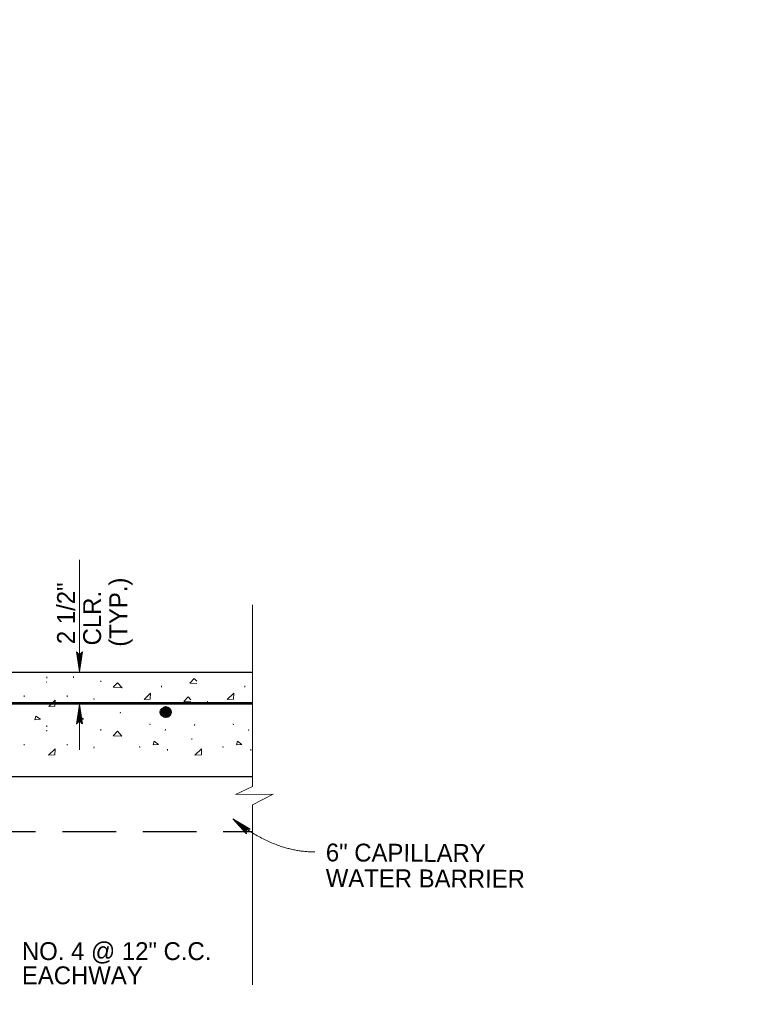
# Model space of a CAD drawing. Extents: x -312 to 328, y -156 to 292.
# Tile 54 of 89: x 66 to 147, y 60 to 170. Entities that reach past the tile are written whole.
import ezdxf

# ---------------------------------------------------------------- set-up
doc = ezdxf.new("R2010")
doc.units = 0
doc.header["$MEASUREMENT"] = 0
doc.linetypes.add('( Dashed )', pattern=[9, 6, -3])
for name, color, linetype, lineweight in [('C-Anno-Dims', 33, 'Continuous', 13), ('C-Anno-Patt', 152, 'Continuous', 13), ('C-Detl-Grph', 4, 'Continuous', 53), ('Level 1', 253, 'Continuous', 18)]:
    doc.layers.add(name, color=color, linetype=linetype, lineweight=lineweight)
doc.styles.add('Text', font='txt', dxfattribs={"height": 0.125})

msp = doc.modelspace()

# ---------------------------------------------------------------- linework, layer by layer
at = {"layer": 'C-Anno-Dims'}
for p, q in [((72.79096, 96.87956, 0.00105), (72.79311, 109.41897, 0.00105)), ((72.78947, 88.16847, 0.00105), (72.79035, 93.27529, 0.00105)), ((89.95276, 80.43013, 0.00105), (91.49815, 78.76139, 0.00105)), ((89.95276, 80.43013, 0.00105), (91.90993, 79.27409, 0.00105)), ((89.95276, 80.43013, 0.00105), (91.46209, 78.92748, 0.00105)), ((89.95276, 80.43013, 0.00105), (91.4621, 79.02871, 0.00105)), ((89.95276, 80.43013, 0.00105), (91.49102, 79.10808, 0.00105)), ((89.95276, 80.43013, 0.00105), (91.58494, 79.21649, 0.00105)), ((89.95276, 80.43013, 0.00105), (91.65713, 79.25257, 0.00105)), ((89.95276, 80.43013, 0.00105), (91.75837, 79.27412, 0.00105)), ((89.95276, 80.43013, 0.00105), (91.51993, 79.16588, 0.00105))]:
    msp.add_line(p, q, dxfattribs=at)
at = {"layer": 'C-Anno-Dims', "elevation": 0.00105, "flags": 128}
for points in [[(73.11439, 99.11226), (72.79096, 96.87956), (72.4683, 99.11059), (72.52183, 99.04097), (72.61819, 98.94279), (72.70743, 98.89459), (72.79131, 98.88208), (72.8859, 98.89991), (72.97872, 98.95166), (73.06976, 99.05159), (73.11439, 99.11226), (72.79455, 96.9456), (72.48971, 99.03919), (72.53789, 98.97493), (72.63603, 98.8714), (72.76274, 98.83747), (72.88947, 98.86065), (72.97693, 98.92132), (73.04833, 98.99448), (73.08761, 99.04445), (72.79457, 97.06339), (72.52539, 98.9446), (72.56821, 98.87855), (72.62353, 98.84463), (72.69492, 98.80714), (72.79486, 98.78749), (72.87696, 98.79818), (72.94122, 98.83744), (72.99299, 98.91774), (73.05547, 98.97128), (72.79459, 97.20082), (72.56463, 98.84107), (72.65564, 98.76788), (72.7663, 98.74644), (72.88945, 98.75713), (73.02333, 98.89811), (72.80175, 97.35431), (72.60745, 98.74647), (72.6717, 98.72683), (72.77521, 98.68398), (72.88587, 98.71073), (72.98405, 98.82137), (72.80178, 97.49531), (72.64849, 98.69649), (72.72702, 98.65721), (72.8109, 98.63935), (72.9412, 98.72321), (72.80181, 97.66308), (72.68418, 98.62331), (72.74307, 98.59653), (72.81089, 98.58938), (72.90549, 98.65718), (72.80184, 97.86297), (72.72343, 98.56262), (72.81445, 98.54297), (72.86979, 98.60721), (72.80187, 98.02717), (72.7502, 98.51621), (72.83765, 98.5269), (72.8019, 98.19494), (72.77875, 98.49657), (72.80552, 98.50549), (72.8055, 98.40198)], [(72.46692, 91.04259), (72.79035, 93.27529), (73.11301, 91.04426), (73.05948, 91.11388), (72.96312, 91.21206), (72.87389, 91.26026), (72.79001, 91.27277), (72.69541, 91.25494), (72.60259, 91.2032), (72.51155, 91.10326), (72.46692, 91.04259), (72.78677, 93.20925), (73.09161, 91.11566), (73.04343, 91.17992), (72.94528, 91.28345), (72.81857, 91.31738), (72.69185, 91.2942), (72.60438, 91.23354), (72.53298, 91.16037), (72.4937, 91.11041), (72.78675, 93.09146), (73.05593, 91.21026), (73.0131, 91.2763), (72.95778, 91.31022), (72.8864, 91.34771), (72.78645, 91.36736), (72.70435, 91.35667), (72.64009, 91.31741), (72.58832, 91.23711), (72.52584, 91.18358), (72.78672, 92.95403), (73.01668, 91.31378), (72.92567, 91.38697), (72.81502, 91.40841), (72.69186, 91.39772), (72.55798, 91.25675), (72.77956, 92.80054), (72.97386, 91.40838), (72.90961, 91.42802), (72.8061, 91.47088), (72.69544, 91.44412), (72.59726, 91.33348), (72.77953, 92.65954), (72.93282, 91.45836), (72.8543, 91.49764), (72.77041, 91.5155), (72.64011, 91.43164), (72.77951, 92.49177), (72.89714, 91.53154), (72.83824, 91.55833), (72.77042, 91.56548), (72.67582, 91.49767), (72.77947, 92.29188), (72.85788, 91.59223), (72.76686, 91.61188), (72.71152, 91.54764), (72.77944, 92.12768), (72.83112, 91.63864), (72.74366, 91.62795), (72.77941, 91.95991), (72.80257, 91.65828), (72.77579, 91.64936), (72.77581, 91.75288)], [(91.49815, 78.76139), (91.46209, 78.92748), (91.4621, 79.02871), (91.49102, 79.10808), (91.52712, 79.17307), (91.58494, 79.21649), (91.65713, 79.25257), (91.75837, 79.27412), (91.90993, 79.27409)]]:
    msp.add_lwpolyline(points, dxfattribs=at)
at = {"layer": 'C-Anno-Dims'}
msp.add_open_spline([(89.95067, 80.42773, 0.00105), (94.53604, 76.73467, 0.00105), (99.12205, 76.73388, 0.00105)], degree=2, dxfattribs=at)
at = {"layer": 'C-Anno-Patt'}
for p, q in [((69.12876, 96.16509, 0.00105), (69.13597, 96.30241, 0.00105)), ((72.10465, 96.22238, 0.00105), (72.11201, 96.35971, 0.00105)), ((75.16732, 95.77408, 0.00105), (75.18171, 95.86797, 0.00105)), ((69.10696, 95.67403, 0.00105), (69.12151, 95.77511, 0.00105)), ((81.97141, 95.17342, 0.00105), (81.97144, 95.32513, 0.00105)), ((91.29637, 95.17902, 0.00105), (91.2892, 95.32354, 0.00105)), ((66.58593, 94.07802, 0.00105), (66.58595, 94.22972, 0.00105)), ((71.40371, 94.08453, 0.00105), (71.40373, 94.2289, 0.00105)), ((74.42297, 93.77341, 0.00105), (74.4158, 93.9034, 0.00105)), ((87.07778, 93.45346, 0.00105), (87.10671, 93.60501, 0.00105)), ((77.3336, 92.27052, 0.00105), (77.37689, 92.37879, 0.00105)), ((69.10603, 90.2277, 0.00105), (69.12776, 90.33613, 0.00105)), ((69.12783, 90.71891, 0.00105), (69.14238, 90.87062, 0.00105)), ((75.16639, 90.32776, 0.00105), (75.18078, 90.45056, 0.00105)), ((80.70656, 90.9552, 0.00105), (80.65611, 91.04911, 0.00105)), ((82.39664, 90.30495, 0.00105), (82.42557, 90.44932, 0.00105)), ((85.67604, 90.88935, 0.00105), (85.69778, 91.01215, 0.00105)), ((90.02448, 90.95361, 0.00105), (89.98841, 91.04751, 0.00105)), ((91.70737, 90.30336, 0.00105), (91.74349, 90.44053, 0.00105)), ((85.37969, 89.3003, 0.00105), (85.37971, 89.42311, 0.00105)), ((66.585, 88.66075, 0.00105), (66.59221, 88.79074, 0.00105)), ((71.40278, 88.65992, 0.00105), (71.40999, 88.78991, 0.00105)), ((74.41485, 88.32709, 0.00105), (74.42206, 88.47161, 0.00105)), ((79.53606, 88.4273, 0.00105), (79.49265, 88.54292, 0.00105)), ((82.64906, 88.0946, 0.00105), (82.64909, 88.23897, 0.00105)), ((88.86101, 88.42571, 0.00105), (88.81775, 88.54133, 0.00105)), ((91.96698, 88.09301, 0.00105), (91.97419, 88.23738, 0.00105))]:
    msp.add_line(p, q, dxfattribs=at)
at = {"layer": 'C-Anno-Patt', "elevation": 0.00105, "flags": 128}
for points in [[(85.90807, 95.57725), (85.14236, 95.62066), (85.62647, 96.1407), (85.90811, 95.81552)], [(85.2359, 93.51877), (84.47033, 93.56218), (84.93992, 94.08221), (85.23594, 93.75703)]]:
    msp.add_lwpolyline(points, dxfattribs=at)
at = {"layer": 'C-Anno-Patt'}
for points in [[(76.56118, 95.15263, 0.00105), (77.0381, 95.66533, 0.00105), (77.55797, 95.08747, 0.00105)], [(70.04551, 93.04453, 0.00105), (70.07452, 93.70182, 0.00105), (69.34492, 92.98699, 0.00105)], [(80.71425, 93.83733, 0.00105), (80.7506, 94.50181, 0.00105), (80.01366, 93.77964, 0.00105)], [(90.03935, 93.83574, 0.00105), (90.07556, 94.50021, 0.00105), (89.33158, 93.77805, 0.00105)], [(67.81337, 91.52095, 0.00105), (68.42006, 91.58585, 0.00105), (67.91453, 91.93263, 0.00105)], [(72.63849, 91.52013, 0.00105), (73.24518, 91.58502, 0.00105), (72.74684, 91.9318, 0.00105)], [(76.56758, 89.71365, 0.00105), (77.04436, 90.23353, 0.00105), (77.54985, 89.67005, 0.00105)], [(70.05192, 87.61273, 0.00105), (70.0736, 88.27736, 0.00105), (69.3368, 87.54786, 0.00105)], [(81.05287, 88.69436, 0.00105), (81.65237, 88.75926, 0.00105), (81.14684, 89.10604, 0.00105)], [(86.43401, 87.60274, 0.00105), (86.45569, 88.26722, 0.00105), (85.7189, 87.55225, 0.00105)], [(90.37079, 88.69996, 0.00105), (90.97748, 88.75766, 0.00105), (90.47195, 89.10444, 0.00105)]]:
    msp.add_3dface(points, dxfattribs=at)
at = {"layer": 'C-Detl-Grph', "linetype": 'Continuous', "lineweight": 13}
for p, q in [((92.15757, 104.38836, 0.00105), (92.1469, 84.05515, 0.00105)), ((92.14655, 82.01826, 0.00105), (92.1431, 61.88019, 0.00105))]:
    msp.add_line(p, q, dxfattribs=at)
at = {"layer": 'C-Detl-Grph', "linetype": 'Continuous', "lineweight": 30}
for p, q in [((44.93109, 96.84326, 0.00105), (92.15472, 96.83535, 0.00105)), ((59.53548, 85.16055, 0.00105), (92.15277, 85.15509, 0.00105))]:
    msp.add_line(p, q, dxfattribs=at)
at = {"layer": 'C-Detl-Grph', "linetype": 'Continuous', "lineweight": 53}
msp.add_line((63.52838, 93.37641, 0.00105), (92.14849, 93.38025, 0.00105), dxfattribs=at)
at = {"layer": 'C-Detl-Grph', "linetype": '( Dashed )', "lineweight": 30}
msp.add_line((61.88521, 79.02562, 0.00105), (92.15177, 79.02055, 0.00105), dxfattribs=at)
at = {"layer": 'C-Detl-Grph', "linetype": 'Continuous', "lineweight": 53, "elevation": 0.00105, "flags": 128}
msp.add_lwpolyline([(82.32489, 92.84025), (82.52707, 92.85459), (82.65721, 92.8041), (82.21661, 92.79699), (82.1227, 92.7392), (82.77266, 92.75346), (82.81608, 92.69565), (82.05755, 92.6814), (82.00706, 92.5947), (82.85935, 92.63784), (82.89543, 92.56564), (81.96362, 92.51519), (81.97094, 92.42862), (82.93151, 92.47893), (82.94602, 92.40674), (81.95641, 92.37801), (81.96358, 92.29129), (82.94601, 92.33456), (82.91709, 92.25504), (81.97809, 92.2263), (82.02136, 92.13958), (82.88099, 92.17567), (82.85926, 92.11787), (82.05025, 92.07458), (82.14414, 92.0169), (82.81597, 92.04554), (82.78706, 91.98789), (82.19475, 91.95909), (82.26693, 91.90846), (82.71472, 91.94447), (82.59924, 91.88668), (82.44034, 91.87233)], dxfattribs=at)
at = {"layer": 'C-Detl-Grph', "linetype": 'Continuous', "lineweight": 13, "elevation": 0.00105, "flags": 128}
msp.add_lwpolyline([(92.1469, 84.05515), (90.26142, 83.17428), (94.47986, 83.18075), (92.14655, 82.01826)], dxfattribs=at)
at = {"layer": 'C-Detl-Grph', "linetype": 'Continuous', "lineweight": 53}
msp.add_circle((82.44934, 92.3704, 0.00105), 0.54073, dxfattribs=at)
at = {"layer": 'Level 1', "color": 214, "linetype": 'Continuous', "lineweight": 25}
msp.add_3dface([(-311.9741, -156.26001), (328.0259, -156.26001), (328.0259, 291.73999), (-311.9741, 291.73999)], dxfattribs=at)
msp.add_3dface([(-311.9741, -156.26001), (328.0259, -156.26001), (328.0259, 291.73999), (-311.9741, 291.73999)], dxfattribs=at)
msp.add_3dface([(-311.9741, -156.26001), (328.0259, -156.26001), (328.0259, 291.73999), (-311.9741, 291.73999)], dxfattribs=at)

# ---------------------------------------------------------------- texts
at = {"layer": 'C-Anno-Dims', "char_height": 2, "attachment_point": 1, "style": 'Text'}
for s, insert, rotation, line_spacing_factor in [('2 1/2"', (70.28271, 99.97727, -0.00051), 89.9903974, 0.617384), ('(TYP.)', (76.1287, 99.69216, -0.00051), 89.9903974, 0.617384), ('CLR.', (73.2062, 99.83518, -0.00051), 89.9903974, 0.617384), ('6" CAPILLARY \\PWATER BARRIER', (100.36788, 77.67723, -0.00051), 359.7456474, 0.856993), ('NO. 4 @ 12" C.C.', (66.35024, 66.64146, -0.00051), 359.9903974, 0.617384), ('EACHWAY', (66.34978, 63.93291, -0.00051), 359.9903974, 0.617384)]:
    msp.add_mtext(s, dxfattribs=dict(at, insert=insert, rotation=rotation, line_spacing_factor=line_spacing_factor))

doc.saveas('drawing.dxf')
